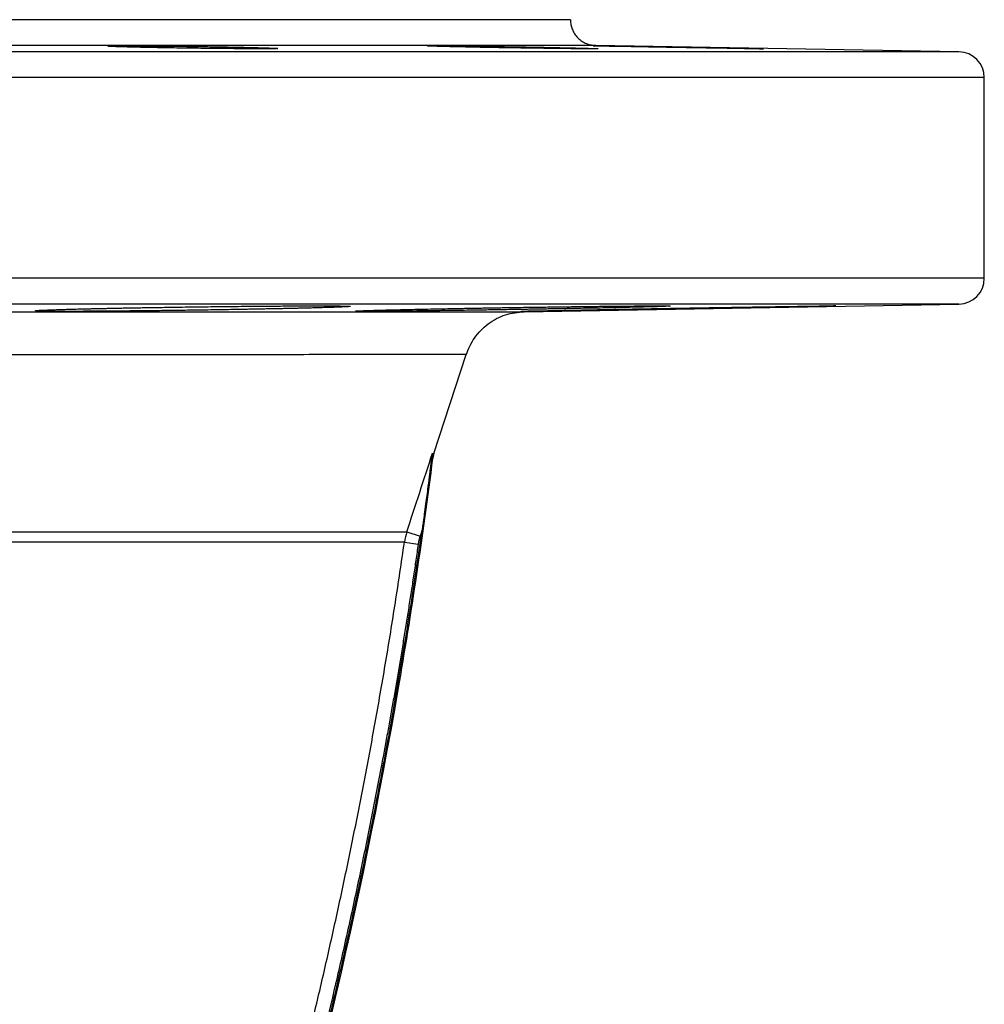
# Model space of a CAD drawing. Header units: inches. Extents: x -41.9 to 31, y -36.4 to 51.2.
# Tile 58 of 58: x 13.5 to 20.9, y 43.7 to 51.2. Entities that reach past the tile are written whole.
import ezdxf

# ---------------------------------------------------------------- set-up
doc = ezdxf.new("R2010")
doc.units = ezdxf.units.IN
doc.header["$MEASUREMENT"] = 0

msp = doc.modelspace()

# ---------------------------------------------------------------- linework, layer by layer
at = {"color": 7, "linetype": 'Continuous', "lineweight": 25}
for p, q in [((17.91, 50.9843), (-17.91, 50.9843)), ((20.6806, 50.9359), (17.91, 50.9843)), ((20.874, 49.2092), (20.874, 50.7391)), ((17.3632, 48.9545), (20.6806, 49.0124)), ((16.6757, 47.8742), (16.9224, 48.6288)), ((16.6731, 47.8653), (16.6736, 47.8683)), ((16.6757, 47.8742), (16.6746, 47.8721)), ((16.4687, 47.2756), (16.5697, 47.2426)), ((16.5851, 47.2896), (16.5697, 47.2426)), ((16.4502, 47.1962), (16.5553, 47.181))]:
    msp.add_line(p, q, dxfattribs=at)
at = {"color": 8, "linetype": 'Continuous', "lineweight": 25}
for p, q in [((20.6806, 50.9359), (-20.6806, 50.9359)), ((20.874, 50.7391), (-20.874, 50.7391)), ((20.874, 49.2092), (-20.874, 49.2092)), ((20.6806, 49.0124), (-20.6806, 49.0124))]:
    msp.add_line(p, q, dxfattribs=at)
at = {"color": 7, "linetype": 'Continuous', "lineweight": 25}
for centre, start, end in [((20.6772, 50.7391), 0, 89), ((20.6772, 49.2092), 271, 0)]:
    msp.add_arc(centre, 0.1969, start, end, dxfattribs=at)
for points, knots in [([(17.7165, 51.1811), (17.7165, 51.1811), (17.7164, 51.1811), (17.7158, 51.1811), (17.7148, 51.1811), (17.7134, 51.1811), (17.7116, 51.1811), (17.7095, 51.1811), (17.7069, 51.1811), (17.7039, 51.1811), (17.7005, 51.1811), (17.6967, 51.1811), (17.6926, 51.1811), (17.688, 51.1811), (17.6831, 51.1811), (17.6777, 51.1811), (17.6719, 51.1811), (17.6658, 51.1811), (17.6592, 51.1811), (17.6523, 51.1811), (17.6354, 51.1811), (17.6047, 51.1811), (17.5534, 51.1811), (17.4926, 51.1811), (17.3975, 51.1811), (17.2531, 51.1811), (17.0374, 51.1811), (16.7796, 51.1811), (16.4772, 51.1811), (16.132, 51.1811), (15.7419, 51.1811), (15.3095, 51.1811), (14.8334, 51.1811), (14.3168, 51.1811), (13.7594, 51.1811), (13.1644, 51.1811), (12.5331, 51.1811), (11.8683, 51.1811), (11.1729, 51.1811), (10.4491, 51.1811), (9.7016, 51.1811), (8.9313, 51.1811), (8.1447, 51.1811), (7.3415, 51.1811), (6.5296, 51.1811), (5.7073, 51.1811), (4.8837, 51.1811), (4.0555, 51.1811), (3.233, 51.1811), (2.4113, 51.1811), (1.3375, 51.1811), (0, 51.1811), (-1.3375, 51.1811), (-2.4113, 51.1811), (-3.233, 51.1811), (-4.0555, 51.1811), (-4.8836, 51.1811), (-5.7073, 51.1811), (-6.5296, 51.1811), (-7.3415, 51.1811), (-8.1447, 51.1811), (-8.9313, 51.1811), (-9.7016, 51.1811), (-10.4491, 51.1811), (-11.1729, 51.1811), (-11.8683, 51.1811), (-12.533, 51.1811), (-13.1644, 51.1811), (-13.7593, 51.1811), (-14.3168, 51.1811), (-14.8334, 51.1811), (-15.3095, 51.1811), (-15.7418, 51.1811), (-16.132, 51.1811), (-16.4772, 51.1811), (-16.7796, 51.1811), (-17.0373, 51.1811), (-17.2531, 51.1811), (-17.3975, 51.1811), (-17.4926, 51.1811), (-17.5534, 51.1811), (-17.6047, 51.1811), (-17.6379, 51.1811), (-17.6587, 51.1811), (-17.6709, 51.1811), (-17.6817, 51.1811), (-17.691, 51.1811), (-17.6989, 51.1811), (-17.7053, 51.1811), (-17.7103, 51.1811), (-17.7139, 51.1811), (-17.7161, 51.1811), (-17.7164, 51.1811), (-17.7165, 51.1811)], [0, 0, 0, 0, 0.001508, 0.003016, 0.004524, 0.006032, 0.007539, 0.009047, 0.010554, 0.012061, 0.013568, 0.015075, 0.016582, 0.018089, 0.019596, 0.021104, 0.022611, 0.024119, 0.025627, 0.027135, 0.028643, 0.036047, 0.043447, 0.050847, 0.058251, 0.073493, 0.088736, 0.104366, 0.119996, 0.13595, 0.151904, 0.16811, 0.184316, 0.200694, 0.217073, 0.233539, 0.250006, 0.266472, 0.282938, 0.299317, 0.315696, 0.331901, 0.348108, 0.364061, 0.380016, 0.395645, 0.411276, 0.426518, 0.441761, 0.456563, 0.471366, 0.5, 0.528634, 0.543436, 0.558239, 0.573481, 0.588724, 0.604354, 0.619984, 0.635938, 0.651892, 0.668098, 0.684304, 0.700683, 0.717062, 0.733528, 0.749994, 0.76646, 0.782927, 0.799305, 0.815684, 0.83189, 0.848096, 0.86405, 0.880004, 0.895634, 0.911264, 0.926506, 0.941749, 0.949153, 0.956553, 0.963953, 0.971357, 0.974222, 0.977087, 0.979951, 0.982815, 0.985678, 0.988542, 0.991405, 0.994269, 0.997134, 1, 1, 1, 1]), ([(17.7165, 51.1811), (17.7165, 51.1581), (17.7207, 51.1333), (17.7348, 51.0973), (17.7408, 51.0856), (17.7552, 51.0632), (17.7636, 51.0527), (17.7824, 51.0335), (17.7928, 51.0249), (17.8149, 51.0101), (17.8265, 51.004), (17.8623, 50.9892), (17.887, 50.9847), (17.91, 50.9843)], [0, 0, 0, 0, 0.25, 0.25, 0.375, 0.375, 0.5, 0.5, 0.625, 0.625, 0.75, 0.75, 1, 1, 1, 1]), ([(14.1867, 50.9794), (14.1868, 50.9794), (14.1868, 50.9795), (14.1874, 50.9797), (14.1883, 50.9799), (14.1896, 50.98), (14.1913, 50.9802), (14.1933, 50.9803), (14.1957, 50.9804), (14.1985, 50.9806), (14.2017, 50.9807), (14.2052, 50.9808), (14.2148, 50.9811), (14.2347, 50.9814), (14.2724, 50.9817), (14.3193, 50.9818), (14.3747, 50.9817), (14.4375, 50.9814), (14.5065, 50.981), (14.5806, 50.9803), (14.6607, 50.9795), (14.746, 50.9785), (14.8304, 50.9773), (14.9103, 50.9761), (14.9703, 50.9752), (15.0151, 50.9744), (15.0454, 50.9739), (15.0752, 50.9734), (15.1044, 50.9728), (15.1332, 50.9723), (15.1518, 50.9719), (15.1611, 50.9717)], [0, 0, 0, 0, 0.011495, 0.022956, 0.034392, 0.045809, 0.057215, 0.068615, 0.080017, 0.091429, 0.102858, 0.114309, 0.125791, 0.18812, 0.250453, 0.312258, 0.374075, 0.435358, 0.496659, 0.557343, 0.618078, 0.683465, 0.748988, 0.804223, 0.859629, 0.883023, 0.906343, 0.929643, 0.952982, 0.976415, 1, 1, 1, 1]), ([(14.5115, 50.9688), (14.5071, 50.9689), (14.4981, 50.969), (14.485, 50.9693), (14.4721, 50.9696), (14.4594, 50.9698), (14.4469, 50.9701), (14.4347, 50.9704), (14.4227, 50.9707), (14.411, 50.9709), (14.3995, 50.9712), (14.3882, 50.9715), (14.3605, 50.9721), (14.3196, 50.9732), (14.2711, 50.9747), (14.2318, 50.9761), (14.2098, 50.9771), (14.1986, 50.9778), (14.1933, 50.9782), (14.1895, 50.9786), (14.1872, 50.979), (14.1869, 50.9793), (14.1867, 50.9794)], [0, 0, 0, 0, 0.022878, 0.045682, 0.068424, 0.091118, 0.113776, 0.136412, 0.159039, 0.181668, 0.204314, 0.226988, 0.249704, 0.374831, 0.499526, 0.634228, 0.76851, 0.814979, 0.861249, 0.907434, 0.953646, 1, 1, 1, 1]), ([(15.4859, 50.9614), (15.4859, 50.9613), (15.4858, 50.9612), (15.4853, 50.9611), (15.4844, 50.9609), (15.4831, 50.9608), (15.4814, 50.9606), (15.4794, 50.9605), (15.477, 50.9604), (15.4743, 50.9603), (15.4712, 50.9602), (15.4677, 50.96), (15.4582, 50.9598), (15.4384, 50.9595), (15.4011, 50.9592), (15.3543, 50.9591), (15.2991, 50.9592), (15.2362, 50.9594), (15.1681, 50.9599), (15.096, 50.9605), (15.0199, 50.9612), (14.9394, 50.9621), (14.8565, 50.9631), (14.7742, 50.9643), (14.7097, 50.9653), (14.6621, 50.966), (14.6307, 50.9666), (14.5999, 50.9671), (14.5697, 50.9677), (14.5402, 50.9682), (14.5211, 50.9686), (14.5115, 50.9688)], [0, 0, 0, 0, 0.011404, 0.022783, 0.034141, 0.045486, 0.056823, 0.068157, 0.079497, 0.090846, 0.102212, 0.1136, 0.125016, 0.187145, 0.249291, 0.311097, 0.372915, 0.434397, 0.495889, 0.55414, 0.612381, 0.674127, 0.735806, 0.795585, 0.855236, 0.879553, 0.903712, 0.927774, 0.951802, 0.975857, 1, 1, 1, 1]), ([(15.1611, 50.9717), (15.1659, 50.9716), (15.1753, 50.9714), (15.1892, 50.9712), (15.2028, 50.9709), (15.2162, 50.9706), (15.2293, 50.9703), (15.2422, 50.97), (15.2548, 50.9697), (15.2671, 50.9695), (15.2793, 50.9692), (15.2911, 50.9689), (15.3027, 50.9686), (15.3141, 50.9683), (15.3353, 50.9678), (15.3646, 50.967), (15.4037, 50.9658), (15.4399, 50.9646), (15.4622, 50.9635), (15.4736, 50.9629), (15.4791, 50.9625), (15.483, 50.9621), (15.4855, 50.9617), (15.4858, 50.9615), (15.4859, 50.9614)], [0, 0, 0, 0, 0.024149, 0.048235, 0.072273, 0.096279, 0.120268, 0.144255, 0.168256, 0.192286, 0.21636, 0.240496, 0.264707, 0.289009, 0.313419, 0.404731, 0.496347, 0.630291, 0.764655, 0.811781, 0.858769, 0.905727, 0.952768, 1, 1, 1, 1]), ([(16.6277, 50.9809), (16.6277, 50.9809), (16.6278, 50.981), (16.6284, 50.9811), (16.6294, 50.9812), (16.6308, 50.9813), (16.6326, 50.9814), (16.6349, 50.9814), (16.6375, 50.9815), (16.6405, 50.9816), (16.648, 50.9817), (16.6631, 50.9818), (16.6916, 50.9818), (16.7276, 50.9816), (16.7712, 50.9813), (16.8214, 50.9809), (16.8773, 50.9803), (16.9375, 50.9796), (17.0028, 50.9787), (17.0735, 50.9777), (17.1451, 50.9767), (17.2145, 50.9756), (17.268, 50.9748), (17.3086, 50.9741), (17.3362, 50.9736), (17.3637, 50.9732), (17.3911, 50.9727), (17.4184, 50.9722), (17.4364, 50.9719), (17.4454, 50.9717)], [0, 0, 0, 0, 0.013675, 0.027317, 0.040935, 0.054539, 0.068139, 0.081743, 0.095362, 0.109003, 0.122678, 0.184501, 0.246338, 0.308683, 0.371044, 0.433905, 0.496798, 0.557402, 0.618075, 0.683339, 0.748753, 0.80433, 0.860077, 0.883384, 0.90664, 0.929886, 0.953167, 0.976523, 1, 1, 1, 1]), ([(17.1091, 50.9688), (17.1038, 50.9689), (17.0933, 50.9691), (17.0776, 50.9693), (17.062, 50.9696), (17.0467, 50.9699), (17.0316, 50.9702), (17.0166, 50.9705), (17.0018, 50.9708), (16.9872, 50.971), (16.9728, 50.9713), (16.9585, 50.9716), (16.9444, 50.9719), (16.9306, 50.9722), (16.8918, 50.973), (16.8318, 50.9743), (16.7586, 50.976), (16.6983, 50.9776), (16.6655, 50.9787), (16.6496, 50.9794), (16.6428, 50.9797), (16.6373, 50.98), (16.633, 50.9802), (16.6299, 50.9805), (16.628, 50.9807), (16.6278, 50.9808), (16.6277, 50.9809)], [0, 0, 0, 0, 0.019415, 0.038747, 0.058009, 0.077212, 0.096368, 0.115491, 0.134591, 0.153682, 0.172776, 0.191884, 0.211019, 0.230193, 0.249417, 0.374288, 0.498603, 0.632703, 0.766419, 0.799982, 0.833367, 0.866642, 0.899873, 0.933132, 0.966484, 1, 1, 1, 1]), ([(17.9269, 50.9599), (17.9268, 50.9599), (17.9268, 50.9598), (17.9261, 50.9597), (17.9251, 50.9597), (17.9237, 50.9596), (17.9219, 50.9595), (17.9197, 50.9594), (17.9171, 50.9594), (17.9141, 50.9593), (17.9066, 50.9592), (17.8915, 50.9591), (17.8632, 50.9591), (17.8272, 50.9592), (17.7839, 50.9595), (17.7338, 50.96), (17.6793, 50.9605), (17.6218, 50.9611), (17.5613, 50.9619), (17.4964, 50.9627), (17.4272, 50.9637), (17.3557, 50.9647), (17.2972, 50.9656), (17.2533, 50.9663), (17.224, 50.9668), (17.195, 50.9673), (17.1661, 50.9678), (17.1375, 50.9683), (17.1186, 50.9686), (17.1091, 50.9688)], [0, 0, 0, 0, 0.013652, 0.027278, 0.040884, 0.05448, 0.068072, 0.081668, 0.095277, 0.108906, 0.122562, 0.184275, 0.246, 0.308183, 0.370378, 0.433037, 0.495697, 0.552651, 0.609584, 0.669774, 0.729897, 0.791271, 0.85252, 0.877263, 0.901875, 0.926404, 0.950901, 0.975417, 1, 1, 1, 1]), ([(17.4454, 50.9717), (17.4506, 50.9716), (17.461, 50.9715), (17.4765, 50.9712), (17.4918, 50.9709), (17.507, 50.9706), (17.522, 50.9703), (17.5369, 50.97), (17.5516, 50.9698), (17.5661, 50.9695), (17.5805, 50.9692), (17.5948, 50.9689), (17.6089, 50.9686), (17.6228, 50.9684), (17.6614, 50.9676), (17.7213, 50.9663), (17.7945, 50.9646), (17.855, 50.963), (17.8881, 50.962), (17.9043, 50.9614), (17.9113, 50.9611), (17.917, 50.9608), (17.9214, 50.9606), (17.9246, 50.9604), (17.9265, 50.9601), (17.9268, 50.96), (17.9269, 50.9599)], [0, 0, 0, 0, 0.019093, 0.038138, 0.057146, 0.076129, 0.0951, 0.114069, 0.13305, 0.152053, 0.171091, 0.190177, 0.209321, 0.228536, 0.247834, 0.371599, 0.495949, 0.629353, 0.76311, 0.797087, 0.830915, 0.864656, 0.898372, 0.932126, 0.965982, 1, 1, 1, 1]), ([(17.8912, 50.9817), (17.8912, 50.9817), (17.8913, 50.9817), (17.892, 50.9818), (17.893, 50.9818), (17.8945, 50.9818), (17.8964, 50.9818), (17.8987, 50.9818), (17.9015, 50.9818), (17.9046, 50.9818), (17.9082, 50.9817), (17.9122, 50.9817), (17.9167, 50.9817), (17.9215, 50.9816), (17.9268, 50.9815), (17.9325, 50.9815), (17.9471, 50.9813), (17.9747, 50.981), (18.0226, 50.9803), (18.0888, 50.9793), (18.1772, 50.9779), (18.2622, 50.9765), (18.3217, 50.9755), (18.352, 50.975), (18.3826, 50.9744), (18.4135, 50.9739), (18.4448, 50.9734), (18.4765, 50.9728), (18.5085, 50.9723), (18.53, 50.9719), (18.5408, 50.9717)], [0, 0, 0, 0, 0.016521, 0.032965, 0.049342, 0.065665, 0.081946, 0.098197, 0.114429, 0.130656, 0.146889, 0.163141, 0.179423, 0.195748, 0.212127, 0.228573, 0.245097, 0.330244, 0.414614, 0.499864, 0.624554, 0.749675, 0.781064, 0.812273, 0.843377, 0.874452, 0.905575, 0.936822, 0.968272, 1, 1, 1, 1]), ([(18.5408, 50.9688), (18.5354, 50.9689), (18.5246, 50.9691), (18.5085, 50.9693), (18.4924, 50.9696), (18.4764, 50.9699), (18.4606, 50.9702), (18.4448, 50.9704), (18.4291, 50.9707), (18.4135, 50.971), (18.398, 50.9713), (18.3826, 50.9716), (18.3673, 50.9718), (18.352, 50.9721), (18.3369, 50.9724), (18.3218, 50.9727), (18.3068, 50.9729), (18.2705, 50.9736), (18.2146, 50.9746), (18.1438, 50.976), (18.0843, 50.9772), (18.0351, 50.9782), (17.9957, 50.979), (17.9625, 50.9797), (17.9403, 50.9802), (17.9257, 50.9806), (17.9165, 50.9808), (17.9087, 50.981), (17.9023, 50.9812), (17.8973, 50.9814), (17.8938, 50.9815), (17.8916, 50.9816), (17.8913, 50.9817), (17.8912, 50.9817)], [0, 0, 0, 0, 0.015909, 0.031737, 0.047496, 0.063193, 0.07884, 0.094444, 0.110017, 0.125567, 0.141104, 0.156639, 0.172179, 0.187735, 0.203317, 0.218933, 0.234593, 0.250306, 0.334135, 0.416956, 0.500228, 0.566661, 0.633006, 0.696792, 0.760545, 0.790739, 0.820713, 0.850538, 0.880288, 0.910035, 0.939855, 0.969819, 1, 1, 1, 1]), ([(18.5408, 50.9717), (18.5461, 50.9716), (18.5568, 50.9715), (18.5728, 50.9712), (18.5887, 50.9709), (18.6045, 50.9706), (18.6203, 50.9703), (18.636, 50.9701), (18.6517, 50.9698), (18.6673, 50.9695), (18.6828, 50.9692), (18.6982, 50.969), (18.7136, 50.9687), (18.729, 50.9684), (18.7442, 50.9681), (18.7594, 50.9679), (18.7746, 50.9676), (18.8109, 50.9669), (18.8666, 50.9659), (18.9375, 50.9646), (18.997, 50.9635), (19.0461, 50.9625), (19.0852, 50.9618), (19.1183, 50.9611), (19.1406, 50.9606), (19.1553, 50.9603), (19.1647, 50.96), (19.1726, 50.9598), (19.1791, 50.9597), (19.1842, 50.9595), (19.1878, 50.9594), (19.19, 50.9593), (19.1903, 50.9592), (19.1904, 50.9592)], [0, 0, 0, 0, 0.01571, 0.031368, 0.046982, 0.062562, 0.078117, 0.093656, 0.10919, 0.124727, 0.140277, 0.15585, 0.171456, 0.187104, 0.202803, 0.218563, 0.234395, 0.250306, 0.333586, 0.416415, 0.500227, 0.565882, 0.631633, 0.695149, 0.758716, 0.789089, 0.819277, 0.849341, 0.879344, 0.909349, 0.939419, 0.969615, 1, 1, 1, 1]), ([(19.1904, 50.9592), (19.1904, 50.9592), (19.1903, 50.9592), (19.1896, 50.9591), (19.1886, 50.9591), (19.1871, 50.9591), (19.1852, 50.9591), (19.1828, 50.9591), (19.18, 50.9591), (19.1769, 50.9591), (19.1732, 50.9592), (19.1692, 50.9592), (19.1647, 50.9592), (19.1598, 50.9593), (19.1545, 50.9593), (19.1488, 50.9594), (19.129, 50.9596), (19.086, 50.9602), (19.0065, 50.9613), (18.9148, 50.9626), (18.8391, 50.9638), (18.7848, 50.9647), (18.7553, 50.9652), (18.7255, 50.9657), (18.6954, 50.9662), (18.6651, 50.9667), (18.6344, 50.9672), (18.6034, 50.9677), (18.5722, 50.9682), (18.5513, 50.9686), (18.5408, 50.9688)], [0, 0, 0, 0, 0.0165489, 0.033034, 0.0494649, 0.0658513, 0.0822032, 0.0985303, 0.1148427, 0.1311502, 0.1474629, 0.1637907, 0.1801435, 0.1965314, 0.2129641, 0.2294514, 0.246003, 0.3728569, 0.4996668, 0.6117813, 0.7236712, 0.7548703, 0.7857781, 0.8164654, 0.8470041, 0.8774669, 0.9079262, 0.9384543, 0.9691224, 1, 1, 1, 1]), ([(13.6355, 48.9614), (13.6356, 48.9615), (13.6356, 48.9617), (13.6363, 48.962), (13.6373, 48.9622), (13.6388, 48.9625), (13.6406, 48.9628), (13.6429, 48.9631), (13.6457, 48.9633), (13.6488, 48.9636), (13.6523, 48.9639), (13.6563, 48.9642), (13.6607, 48.9645), (13.6655, 48.9649), (13.6708, 48.9652), (13.6876, 48.9661), (13.7236, 48.9678), (13.7817, 48.9699), (13.8371, 48.9717), (13.8828, 48.973), (13.9325, 48.9744), (13.9771, 48.9755), (14.0146, 48.9764), (14.0437, 48.9771), (14.0735, 48.9778), (14.1043, 48.9785), (14.1359, 48.9792), (14.1684, 48.9798), (14.2017, 48.9805), (14.2245, 48.981), (14.2359, 48.9812)], [0, 0, 0, 0, 0.017875, 0.035722, 0.053548, 0.071361, 0.089167, 0.106971, 0.124782, 0.142606, 0.16045, 0.17832, 0.196223, 0.214165, 0.232153, 0.250195, 0.37468, 0.499865, 0.562128, 0.624878, 0.686859, 0.749221, 0.780444, 0.811636, 0.842828, 0.874056, 0.905353, 0.936753, 0.968291, 1, 1, 1, 1]), ([(15.4367, 48.9757), (15.4301, 48.9756), (15.4169, 48.9753), (15.3969, 48.975), (15.3768, 48.9746), (15.3565, 48.9742), (15.3361, 48.9738), (15.3155, 48.9734), (15.2949, 48.973), (15.274, 48.9726), (15.2531, 48.9722), (15.232, 48.9719), (15.2108, 48.9715), (15.1894, 48.9711), (15.168, 48.9707), (15.103, 48.9696), (14.9926, 48.9678), (14.8354, 48.9654), (14.6784, 48.9633), (14.5241, 48.9614), (14.375, 48.9598), (14.2339, 48.9585), (14.1029, 48.9576), (13.9848, 48.957), (13.8808, 48.9568), (13.8079, 48.957), (13.7585, 48.9573), (13.7262, 48.9576), (13.6985, 48.958), (13.6795, 48.9585), (13.6666, 48.9588), (13.6583, 48.9592), (13.6513, 48.9595), (13.6455, 48.9598), (13.641, 48.9602), (13.6379, 48.9606), (13.6359, 48.961), (13.6356, 48.9613), (13.6355, 48.9614)], [0, 0, 0, 0, 0.009075, 0.018119, 0.027136, 0.036128, 0.045099, 0.054052, 0.062989, 0.071915, 0.080833, 0.089745, 0.098655, 0.107566, 0.116481, 0.125403, 0.188048, 0.250289, 0.312973, 0.375222, 0.437634, 0.500333, 0.56262, 0.624895, 0.687632, 0.749999, 0.781245, 0.812398, 0.843619, 0.875067, 0.890732, 0.906345, 0.921925, 0.937491, 0.953063, 0.968659, 0.984298, 1, 1, 1, 1]), ([(14.2359, 48.9812), (14.2424, 48.9813), (14.2554, 48.9816), (14.2752, 48.982), (14.2951, 48.9824), (14.3152, 48.9827), (14.3354, 48.9831), (14.3559, 48.9835), (14.3765, 48.9839), (14.3973, 48.9842), (14.4183, 48.9846), (14.4394, 48.985), (14.4607, 48.9853), (14.4823, 48.9857), (14.504, 48.986), (14.5688, 48.9871), (14.6793, 48.9888), (14.8365, 48.991), (14.9939, 48.993), (15.1483, 48.9947), (15.2975, 48.9962), (15.4387, 48.9973), (15.5697, 48.9982), (15.6878, 48.9987), (15.7917, 48.9988), (15.8647, 48.9987), (15.914, 48.9984), (15.9464, 48.9981), (15.9741, 48.9977), (15.9932, 48.9974), (16.006, 48.997), (16.0143, 48.9967), (16.0214, 48.9964), (16.0271, 48.9961), (16.0316, 48.9958), (16.0348, 48.9954), (16.0368, 48.9951), (16.037, 48.9948), (16.0371, 48.9947)], [0, 0, 0, 0, 0.008935, 0.017859, 0.026774, 0.035685, 0.044593, 0.053503, 0.062416, 0.071338, 0.080269, 0.089215, 0.098177, 0.107159, 0.116165, 0.125196, 0.187524, 0.250125, 0.312707, 0.375201, 0.437515, 0.500303, 0.562568, 0.624847, 0.687606, 0.749955, 0.781178, 0.812358, 0.843608, 0.87504, 0.890724, 0.906361, 0.921964, 0.937549, 0.95313, 0.968722, 0.98434, 1, 1, 1, 1]), ([(16.0371, 48.9947), (16.0371, 48.9946), (16.037, 48.9945), (16.0364, 48.9942), (16.0354, 48.994), (16.0339, 48.9937), (16.032, 48.9935), (16.0297, 48.9932), (16.0247, 48.9927), (16.0149, 48.992), (15.991, 48.9906), (15.9488, 48.9888), (15.8906, 48.9868), (15.8354, 48.9851), (15.7896, 48.9839), (15.7398, 48.9825), (15.6949, 48.9814), (15.6572, 48.9805), (15.6279, 48.9798), (15.5978, 48.9792), (15.5671, 48.9785), (15.5356, 48.9778), (15.5034, 48.9771), (15.4705, 48.9764), (15.448, 48.976), (15.4367, 48.9757)], [0, 0, 0, 0, 0.017788, 0.035589, 0.05341, 0.071255, 0.089131, 0.107043, 0.124997, 0.187483, 0.250092, 0.375498, 0.500219, 0.562499, 0.624828, 0.68752, 0.749866, 0.781454, 0.812882, 0.844185, 0.875397, 0.90655, 0.93768, 0.968819, 1, 1, 1, 1]), ([(16.0765, 48.9586), (16.0766, 48.9586), (16.0766, 48.9587), (16.0772, 48.9589), (16.0782, 48.959), (16.0796, 48.9592), (16.0814, 48.9594), (16.0835, 48.9596), (16.0861, 48.9598), (16.0891, 48.96), (16.0963, 48.9605), (16.111, 48.9612), (16.1387, 48.9623), (16.174, 48.9636), (16.2168, 48.9649), (16.2667, 48.9663), (16.3421, 48.9683), (16.4303, 48.9705), (16.5293, 48.9727), (16.6086, 48.9744), (16.6925, 48.9761), (16.7627, 48.9774), (16.8167, 48.9785), (16.8532, 48.9792), (16.8904, 48.9798), (16.9281, 48.9805), (16.9537, 48.981), (16.9665, 48.9812)], [0, 0, 0, 0, 0.0139064, 0.0277926, 0.0416637, 0.0555251, 0.0693819, 0.0832392, 0.0971024, 0.1109765, 0.1248667, 0.187144, 0.2495847, 0.3120488, 0.3746601, 0.4372246, 0.4998378, 0.6245746, 0.6868014, 0.749384, 0.8116976, 0.8744411, 0.8993137, 0.9242785, 0.9493628, 0.9745942, 1, 1, 1, 1]), ([(17.5881, 48.9757), (17.5811, 48.9756), (17.5673, 48.9754), (17.5465, 48.975), (17.5257, 48.9746), (17.5048, 48.9743), (17.484, 48.9739), (17.463, 48.9735), (17.4421, 48.9732), (17.4211, 48.9728), (17.4001, 48.9724), (17.3791, 48.9721), (17.358, 48.9717), (17.3369, 48.9714), (17.277, 48.9704), (17.1781, 48.9688), (17.0417, 48.9666), (16.9084, 48.9646), (16.78, 48.9628), (16.6582, 48.9612), (16.5445, 48.9598), (16.4402, 48.9587), (16.3469, 48.9578), (16.2659, 48.9572), (16.1982, 48.9569), (16.1442, 48.9568), (16.1146, 48.957), (16.0994, 48.9573), (16.0924, 48.9574), (16.0866, 48.9576), (16.0821, 48.9578), (16.0789, 48.958), (16.0769, 48.9583), (16.0767, 48.9585), (16.0765, 48.9586)], [0, 0, 0, 0, 0.009752, 0.019476, 0.029174, 0.03885, 0.048506, 0.058146, 0.067772, 0.077389, 0.086998, 0.096602, 0.106206, 0.115811, 0.125421, 0.188027, 0.250305, 0.312946, 0.375435, 0.437793, 0.500048, 0.562794, 0.625153, 0.687382, 0.749978, 0.812581, 0.874891, 0.892726, 0.910536, 0.928343, 0.946171, 0.964041, 0.981977, 1, 1, 1, 1]), ([(16.9665, 48.9812), (16.9733, 48.9813), (16.987, 48.9816), (17.0075, 48.9819), (17.0282, 48.9823), (17.0489, 48.9826), (17.0696, 48.983), (17.0905, 48.9834), (17.1114, 48.9837), (17.1324, 48.9841), (17.1535, 48.9844), (17.1746, 48.9847), (17.1958, 48.9851), (17.2171, 48.9854), (17.2769, 48.9864), (17.3758, 48.9879), (17.5121, 48.9899), (17.6457, 48.9918), (17.7741, 48.9934), (17.8961, 48.9949), (18.0099, 48.9962), (18.1143, 48.9972), (18.2076, 48.998), (18.2886, 48.9985), (18.3564, 48.9988), (18.4103, 48.9988), (18.44, 48.9986), (18.4551, 48.9984), (18.4621, 48.9983), (18.4679, 48.9981), (18.4724, 48.9979), (18.4756, 48.9977), (18.4776, 48.9975), (18.4779, 48.9974), (18.478, 48.9973)], [0, 0, 0, 0, 0.0096222, 0.019236, 0.0288441, 0.0384496, 0.0480555, 0.0576646, 0.0672801, 0.0769048, 0.0865419, 0.0961943, 0.1058651, 0.1155572, 0.1252737, 0.1875414, 0.250124, 0.3125888, 0.3753295, 0.4375959, 0.4999732, 0.5627334, 0.6251502, 0.6873325, 0.7499573, 0.8125809, 0.8748495, 0.892673, 0.9104883, 0.9283114, 0.9461581, 0.9640446, 0.9819866, 1, 1, 1, 1]), ([(17.34, 48.957), (17.34, 48.9571), (17.3401, 48.9571), (17.3407, 48.9572), (17.3417, 48.9572), (17.343, 48.9573), (17.3447, 48.9574), (17.3468, 48.9575), (17.3493, 48.9576), (17.3522, 48.9577), (17.3554, 48.9578), (17.359, 48.9579), (17.369, 48.9582), (17.3898, 48.9588), (17.4295, 48.9598), (17.4798, 48.961), (17.5403, 48.9623), (17.6106, 48.9638), (17.6899, 48.9655), (17.7775, 48.9672), (17.8723, 48.9691), (17.9735, 48.971), (18.0798, 48.973), (18.1909, 48.975), (18.2798, 48.9766), (18.3442, 48.9778), (18.3829, 48.9785), (18.4219, 48.9791), (18.4612, 48.9798), (18.5009, 48.9805), (18.5275, 48.981), (18.5408, 48.9812)], [0, 0, 0, 0, 0.011331, 0.022651, 0.033966, 0.045279, 0.056594, 0.067917, 0.07925, 0.0906, 0.10197, 0.113363, 0.124785, 0.187371, 0.249786, 0.312119, 0.374534, 0.437, 0.499745, 0.562223, 0.624941, 0.687103, 0.749759, 0.811729, 0.874633, 0.895276, 0.915989, 0.936795, 0.957717, 0.978778, 1, 1, 1, 1]), ([(18.5408, 48.9757), (18.5331, 48.9756), (18.5179, 48.9753), (18.495, 48.9749), (18.4722, 48.9746), (18.4496, 48.9742), (18.427, 48.9738), (18.4046, 48.9734), (18.3823, 48.973), (18.3601, 48.9726), (18.3379, 48.9722), (18.3159, 48.9719), (18.294, 48.9715), (18.2723, 48.9711), (18.2506, 48.9707), (18.229, 48.9704), (18.2075, 48.97), (18.1862, 48.9696), (18.1649, 48.9693), (18.1437, 48.9689), (18.1227, 48.9686), (18.1017, 48.9682), (18.0514, 48.9673), (17.9734, 48.966), (17.8721, 48.9644), (17.7773, 48.9628), (17.69, 48.9614), (17.6109, 48.9602), (17.5407, 48.9591), (17.4799, 48.9583), (17.4296, 48.9576), (17.3899, 48.9571), (17.3677, 48.9569), (17.3559, 48.9569), (17.3501, 48.9569), (17.3456, 48.9569), (17.3424, 48.9569), (17.3404, 48.957), (17.3401, 48.957), (17.34, 48.957)], [0, 0, 0, 0, 0.012184, 0.024314, 0.036395, 0.048432, 0.060427, 0.072387, 0.084314, 0.096214, 0.10809, 0.119947, 0.131789, 0.14362, 0.155445, 0.167267, 0.179092, 0.190922, 0.202763, 0.214619, 0.226493, 0.23839, 0.250313, 0.312872, 0.37544, 0.438029, 0.500274, 0.562597, 0.62525, 0.687873, 0.750117, 0.812352, 0.875, 0.895979, 0.916864, 0.937681, 0.958458, 0.979222, 1, 1, 1, 1]), ([(18.478, 48.9973), (18.478, 48.9972), (18.4779, 48.9971), (18.4773, 48.997), (18.4763, 48.9968), (18.4749, 48.9967), (18.4732, 48.9965), (18.471, 48.9963), (18.4684, 48.9962), (18.4655, 48.996), (18.4582, 48.9956), (18.4435, 48.9949), (18.4158, 48.9939), (18.3805, 48.9927), (18.3376, 48.9915), (18.2877, 48.9902), (18.2122, 48.9883), (18.1238, 48.9863), (18.0246, 48.9842), (17.9451, 48.9825), (17.8613, 48.9809), (17.7911, 48.9795), (17.737, 48.9785), (17.7004, 48.9778), (17.6634, 48.9771), (17.6259, 48.9764), (17.6007, 48.976), (17.5881, 48.9757)], [0, 0, 0, 0, 0.013931, 0.027838, 0.041727, 0.0556, 0.069462, 0.083317, 0.097169, 0.111022, 0.124879, 0.187214, 0.249557, 0.312197, 0.374741, 0.437581, 0.500085, 0.624945, 0.687523, 0.749928, 0.812439, 0.874794, 0.899902, 0.924949, 0.949963, 0.974971, 1, 1, 1, 1]), ([(18.5408, 48.9812), (18.548, 48.9813), (18.5623, 48.9816), (18.5837, 48.9819), (18.6051, 48.9823), (18.6265, 48.9827), (18.6479, 48.983), (18.6693, 48.9834), (18.6906, 48.9837), (18.7119, 48.9841), (18.7332, 48.9844), (18.7545, 48.9848), (18.8071, 48.9857), (18.8903, 48.987), (19.0012, 48.9888), (19.1081, 48.9905), (19.2093, 48.992), (19.3042, 48.9934), (19.3915, 48.9947), (19.4706, 48.9958), (19.5408, 48.9968), (19.6016, 48.9975), (19.652, 48.9981), (19.6917, 48.9985), (19.7139, 48.9987), (19.7257, 48.9988), (19.7315, 48.9988), (19.736, 48.9988), (19.7392, 48.9987), (19.7412, 48.9987), (19.7415, 48.9986), (19.7416, 48.9986)], [0, 0, 0, 0, 0.011384, 0.022761, 0.034133, 0.045505, 0.05688, 0.068261, 0.079653, 0.091059, 0.102483, 0.113928, 0.125398, 0.187623, 0.250263, 0.312598, 0.375398, 0.43788, 0.500241, 0.56248, 0.625226, 0.687861, 0.750101, 0.812311, 0.874992, 0.895973, 0.916871, 0.937704, 0.958491, 0.97925, 1, 1, 1, 1]), ([(19.7416, 48.9986), (19.7416, 48.9986), (19.7415, 48.9986), (19.7409, 48.9985), (19.7399, 48.9984), (19.7386, 48.9984), (19.7369, 48.9983), (19.7348, 48.9982), (19.7323, 48.9981), (19.7294, 48.998), (19.7262, 48.9979), (19.7226, 48.9978), (19.7126, 48.9976), (19.6918, 48.997), (19.6521, 48.9962), (19.6018, 48.9951), (19.5412, 48.9939), (19.4709, 48.9925), (19.3915, 48.991), (19.3039, 48.9894), (19.209, 48.9876), (19.1079, 48.9858), (19.0012, 48.9839), (18.8903, 48.9819), (18.8012, 48.9803), (18.7368, 48.9792), (18.6977, 48.9785), (18.6586, 48.9778), (18.6194, 48.9771), (18.5801, 48.9764), (18.5539, 48.976), (18.5408, 48.9757)], [0, 0, 0, 0, 0.011317, 0.022631, 0.033944, 0.045259, 0.056579, 0.067909, 0.079249, 0.090604, 0.101977, 0.11337, 0.124786, 0.187418, 0.249787, 0.312204, 0.374535, 0.437154, 0.499747, 0.562475, 0.624943, 0.687429, 0.749761, 0.812375, 0.874637, 0.895644, 0.916575, 0.937454, 0.958302, 0.979144, 1, 1, 1, 1]), ([(4.9791, 48.9545), (5.0056, 48.9545), (5.0589, 48.9545), (5.1389, 48.9545), (5.2192, 48.9545), (5.2998, 48.9545), (5.3807, 48.9545), (5.4619, 48.9545), (5.5433, 48.9545), (5.6251, 48.9545), (5.7071, 48.9545), (5.7894, 48.9545), (5.8719, 48.9545), (5.9547, 48.9545), (6.0378, 48.9545), (6.1211, 48.9545), (6.2047, 48.9545), (6.2885, 48.9545), (6.3726, 48.9545), (6.4569, 48.9545), (6.5414, 48.9545), (6.6261, 48.9545), (6.7111, 48.9545), (6.7963, 48.9545), (6.8817, 48.9545), (6.9673, 48.9545), (7.0531, 48.9545), (7.1391, 48.9545), (7.2253, 48.9545), (7.3116, 48.9545), (7.3982, 48.9545), (7.4849, 48.9545), (7.5718, 48.9545), (7.6588, 48.9545), (7.746, 48.9545), (7.8334, 48.9545), (7.9209, 48.9545), (8.0085, 48.9545), (8.0963, 48.9545), (8.1841, 48.9545), (8.2721, 48.9545), (8.3602, 48.9545), (8.4484, 48.9545), (8.5367, 48.9545), (8.6251, 48.9545), (8.7136, 48.9545), (8.8022, 48.9545), (8.8908, 48.9545), (8.9795, 48.9545), (9.0683, 48.9545), (9.1571, 48.9545), (9.2459, 48.9545), (9.3348, 48.9545), (9.4237, 48.9545), (9.5126, 48.9545), (9.6015, 48.9545), (9.6904, 48.9545), (9.7793, 48.9545), (9.8683, 48.9545), (10.0578, 48.9545), (10.326, 48.9545), (10.6499, 48.9545), (10.9136, 48.9545), (11.1493, 48.9545), (11.3465, 48.9545), (11.561, 48.9545), (11.8053, 48.9545), (12.1554, 48.9545), (12.4554, 48.9545), (12.7615, 48.9545), (13.2347, 48.9545), (13.7997, 48.9545), (14.2831, 48.9545), (14.5411, 48.9545), (14.7545, 48.9545), (15.0516, 48.9545), (15.3629, 48.9545), (15.6507, 48.9545), (15.827, 48.9545), (15.9647, 48.9545), (16.1114, 48.9545), (16.293, 48.9545), (16.4926, 48.9545), (16.6758, 48.9545), (16.8517, 48.9545), (17.0125, 48.9545), (17.1208, 48.9545), (17.1893, 48.9545), (17.2282, 48.9545), (17.2607, 48.9545), (17.2875, 48.9545), (17.3092, 48.9545), (17.3263, 48.9545), (17.3395, 48.9545), (17.3492, 48.9545), (17.3561, 48.9545), (17.3604, 48.9545), (17.3628, 48.9545), (17.3631, 48.9545), (17.3632, 48.9545)], [0, 0, 0, 0, 0.003747, 0.007513, 0.011299, 0.015105, 0.018931, 0.022776, 0.026641, 0.030526, 0.034431, 0.038355, 0.042299, 0.046263, 0.050247, 0.05425, 0.058274, 0.062317, 0.066379, 0.070462, 0.074564, 0.078686, 0.082828, 0.086989, 0.09117, 0.095371, 0.099592, 0.103833, 0.108093, 0.112373, 0.116673, 0.120992, 0.125331, 0.12969, 0.134069, 0.138468, 0.142886, 0.147324, 0.151782, 0.156259, 0.160757, 0.165274, 0.169811, 0.174367, 0.178944, 0.18354, 0.188155, 0.192791, 0.197446, 0.202121, 0.206816, 0.211531, 0.216265, 0.221019, 0.225793, 0.230587, 0.2354, 0.240233, 0.245086, 0.249959, 0.271411, 0.289715, 0.304873, 0.316883, 0.330933, 0.339848, 0.355408, 0.375405, 0.404955, 0.412909, 0.435564, 0.499943, 0.533707, 0.547922, 0.562709, 0.587099, 0.62542, 0.649753, 0.673974, 0.682204, 0.696199, 0.725113, 0.749961, 0.778, 0.808256, 0.84073, 0.87542, 0.889217, 0.902393, 0.914948, 0.926882, 0.938195, 0.948887, 0.958958, 0.968408, 0.977237, 0.985446, 0.993033, 1, 1, 1, 1]), ([(16.9214, 48.6257), (16.9399, 48.67), (16.9779, 48.7608), (17.0852, 48.8669), (17.2177, 48.9391), (17.3157, 48.9494), (17.3635, 48.9545)], [0, 0, 0, 0, 0.243662, 0.4997443, 0.7559664, 1, 1, 1, 1]), ([(15.2587, 41.2521), (15.7272, 42.7923), (16.1159, 44.4091), (16.5041, 46.6565), (16.5923, 47.2449), (16.6675, 47.8375)], [0, 0, 0, 0, 0.5, 0.5, 0.6748904, 0.6748904, 0.6748904, 0.6748904]), ([(16.6571, 47.8373), (16.6569, 47.8355), (16.6565, 47.8318), (16.6558, 47.826), (16.6551, 47.8197), (16.6544, 47.8131), (16.6532, 47.8037), (16.6515, 47.7903), (16.6489, 47.7689), (16.6453, 47.7401), (16.6411, 47.7065), (16.6366, 47.6714), (16.6307, 47.6256), (16.6235, 47.5704), (16.6142, 47.5011), (16.6051, 47.4339), (16.5966, 47.3713), (16.5901, 47.325), (16.5865, 47.2996), (16.5851, 47.2896)], [0, 0, 0, 0, 0.011521, 0.023556, 0.036121, 0.049229, 0.062896, 0.090756, 0.125703, 0.183584, 0.25089, 0.310396, 0.375537, 0.500177, 0.60928, 0.749904, 0.863101, 0.946443, 1, 1, 1, 1]), ([(16.6652, 47.8765), (16.6645, 47.8739), (16.6629, 47.8683), (16.6607, 47.8592), (16.6586, 47.8488), (16.6576, 47.8413), (16.6571, 47.8373)], [0, 0, 0, 0, 0.20223, 0.435986, 0.701754, 1, 1, 1, 1]), ([(16.6675, 47.8375), (16.6647, 47.829), (16.6624, 47.8248), (16.659, 47.8247), (16.6578, 47.8289), (16.6571, 47.8373)], [0, 0, 0, 0, 0.5, 0.5, 1, 1, 1, 1]), ([(16.6757, 47.8742), (16.6748, 47.8714), (16.6731, 47.8659), (16.6711, 47.858), (16.6696, 47.8506), (16.6683, 47.8439), (16.6678, 47.8395), (16.6675, 47.8375)], [0, 0, 0, 0, 0.235144, 0.452894, 0.653031, 0.835422, 1, 1, 1, 1]), ([(4.9345, 47.2783), (4.959, 47.2783), (5.0079, 47.2782), (5.0812, 47.2782), (5.1544, 47.2782), (5.2276, 47.2782), (5.3007, 47.2782), (5.3737, 47.2782), (5.4466, 47.2781), (5.5195, 47.2781), (5.5923, 47.2781), (5.6649, 47.2781), (5.7373, 47.2781), (5.8095, 47.2781), (5.8816, 47.278), (5.9534, 47.278), (6.0251, 47.278), (6.0967, 47.278), (6.168, 47.278), (6.2392, 47.278), (6.3102, 47.278), (6.381, 47.2779), (6.4517, 47.2779), (6.5221, 47.2779), (6.5924, 47.2779), (6.6626, 47.2779), (6.7325, 47.2779), (6.8023, 47.2779), (6.8719, 47.2778), (6.9413, 47.2778), (7.0106, 47.2778), (7.0797, 47.2778), (7.1486, 47.2778), (7.2173, 47.2778), (7.2859, 47.2778), (7.3543, 47.2777), (7.4225, 47.2777), (7.4905, 47.2777), (7.5584, 47.2777), (7.6261, 47.2777), (7.6936, 47.2777), (7.761, 47.2777), (7.8282, 47.2777), (7.8952, 47.2776), (7.962, 47.2776), (8.0287, 47.2776), (8.0952, 47.2776), (8.1615, 47.2776), (8.2277, 47.2776), (8.2936, 47.2776), (8.3595, 47.2776), (8.4251, 47.2776), (8.4905, 47.2775), (8.5558, 47.2775), (8.6209, 47.2775), (8.6859, 47.2775), (8.7506, 47.2775), (8.8152, 47.2775), (8.8797, 47.2775), (8.9439, 47.2775), (9.008, 47.2775), (9.0719, 47.2774), (9.1356, 47.2774), (9.1991, 47.2774), (9.2625, 47.2774), (9.3257, 47.2774), (9.3887, 47.2774), (9.5172, 47.2774), (9.7098, 47.2774), (9.9644, 47.2773), (10.2158, 47.2773), (10.4637, 47.2773), (10.7073, 47.2773), (10.8867, 47.2772), (11.005, 47.2772), (11.0834, 47.2773), (11.2195, 47.2772), (11.488, 47.2771), (11.7966, 47.277), (12.0861, 47.2769), (12.2997, 47.2768), (12.4988, 47.2766), (12.703, 47.2765), (12.9019, 47.2762), (13.0646, 47.276), (13.1926, 47.2759), (13.3193, 47.2759), (13.4618, 47.2756), (13.6438, 47.2754), (13.8464, 47.2754), (14.028, 47.2754), (14.1645, 47.2754), (14.2488, 47.2755), (14.3279, 47.2756), (14.4059, 47.2755), (14.5219, 47.2754), (14.6633, 47.2754), (14.8173, 47.2753), (14.9394, 47.2753), (15.0965, 47.2754), (15.2897, 47.2755), (15.5136, 47.2754), (15.7154, 47.2756), (15.9078, 47.2757), (16.0616, 47.2757), (16.1806, 47.2756), (16.2843, 47.2756), (16.355, 47.2757), (16.4055, 47.2757), (16.4296, 47.2757), (16.4467, 47.2757), (16.4568, 47.2756), (16.4638, 47.2756), (16.4672, 47.2756), (16.4687, 47.2756)], [0, 0, 0, 0, 0.003798, 0.007598, 0.011401, 0.015206, 0.019014, 0.022825, 0.026639, 0.030454, 0.03427, 0.038083, 0.041894, 0.045701, 0.049506, 0.053308, 0.057108, 0.060906, 0.064701, 0.068494, 0.072285, 0.076075, 0.079862, 0.083647, 0.087431, 0.091213, 0.094993, 0.098772, 0.10255, 0.106326, 0.110101, 0.113874, 0.117647, 0.121418, 0.125189, 0.128959, 0.132728, 0.136496, 0.140264, 0.144031, 0.147797, 0.151564, 0.15533, 0.159095, 0.162861, 0.166626, 0.170392, 0.174157, 0.177923, 0.181689, 0.185455, 0.189221, 0.192989, 0.196756, 0.200524, 0.204293, 0.208063, 0.211834, 0.215605, 0.219378, 0.223151, 0.226926, 0.230702, 0.23448, 0.238258, 0.242039, 0.245821, 0.249604, 0.265237, 0.280906, 0.296617, 0.312369, 0.328068, 0.343727, 0.347642, 0.351544, 0.359354, 0.374955, 0.406093, 0.423734, 0.437188, 0.452934, 0.46828, 0.483838, 0.499413, 0.507201, 0.515007, 0.530627, 0.543084, 0.561993, 0.584548, 0.593477, 0.601158, 0.609164, 0.616991, 0.62481, 0.644906, 0.661978, 0.676048, 0.687127, 0.718153, 0.749293, 0.780432, 0.811668, 0.849914, 0.874533, 0.89788, 0.937275, 0.950598, 0.968617, 0.978586, 0.987139, 0.994277, 1, 1, 1, 1]), ([(15.2501, 41.2547), (15.2623, 41.2948), (15.2866, 41.375), (15.3226, 41.4956), (15.3583, 41.6163), (15.3936, 41.7372), (15.4286, 41.8582), (15.4631, 41.9794), (15.4973, 42.1007), (15.5311, 42.2222), (15.5646, 42.3439), (15.5976, 42.4657), (15.6303, 42.5876), (15.6847, 42.7929), (15.7592, 43.0817), (15.8516, 43.4548), (15.9404, 43.8289), (16.0152, 44.1575), (16.0771, 44.4401), (16.1275, 44.6765), (16.1763, 44.913), (16.2238, 45.1498), (16.2697, 45.3868), (16.3143, 45.6239), (16.3573, 45.8613), (16.399, 46.0989), (16.4391, 46.3366), (16.4779, 46.5746), (16.5151, 46.8127), (16.551, 47.0511), (16.5737, 47.2101), (16.5851, 47.2896)], [0, 0, 0, 0, 0.02033, 0.040667, 0.061011, 0.081362, 0.101721, 0.122088, 0.142463, 0.162847, 0.183238, 0.203639, 0.224048, 0.244466, 0.306575, 0.368696, 0.430836, 0.493, 0.532079, 0.571139, 0.610182, 0.64921, 0.688224, 0.727225, 0.766215, 0.805195, 0.844167, 0.883132, 0.922091, 0.961047, 1, 1, 1, 1]), ([(16.5697, 47.2426), (16.5686, 47.2393), (16.5665, 47.2326), (16.5637, 47.2224), (16.5611, 47.2121), (16.5589, 47.2018), (16.5569, 47.1915), (16.5559, 47.1845), (16.5553, 47.181)], [0, 0, 0, 0, 0.1669021, 0.3335247, 0.5000068, 0.6664873, 0.8331054, 1, 1, 1, 1]), ([(4.188, 23.5728), (4.2188, 23.6031), (4.2804, 23.6637), (4.3725, 23.7549), (4.4643, 23.8462), (4.5558, 23.9378), (4.6469, 24.0296), (4.7377, 24.1215), (4.8283, 24.2137), (4.9184, 24.306), (5.0083, 24.3986), (5.0979, 24.4913), (5.1871, 24.5842), (5.2761, 24.6774), (5.3647, 24.7707), (5.453, 24.8643), (5.541, 24.958), (5.6287, 25.052), (5.7161, 25.1461), (5.8032, 25.2405), (5.8899, 25.3351), (5.9764, 25.4298), (6.0626, 25.5248), (6.1484, 25.62), (6.234, 25.7153), (6.3192, 25.8109), (6.4042, 25.9067), (6.4889, 26.0027), (6.5732, 26.0989), (6.6573, 26.1954), (6.741, 26.292), (6.8245, 26.3888), (6.9077, 26.4859), (6.9906, 26.5832), (7.0732, 26.6806), (7.1555, 26.7783), (7.2375, 26.8762), (7.3192, 26.9743), (7.4006, 27.0727), (7.4818, 27.1712), (7.5626, 27.27), (7.6432, 27.3689), (7.7235, 27.4681), (7.8035, 27.5675), (7.8832, 27.6671), (7.9627, 27.767), (8.0418, 27.867), (8.1207, 27.9673), (8.1993, 28.0678), (8.2776, 28.1685), (8.3556, 28.2695), (8.4334, 28.3706), (8.5109, 28.472), (8.5881, 28.5737), (8.809, 28.8662), (9.1692, 29.3539), (9.6597, 30.0444), (10.1388, 30.7463), (10.5623, 31.3917), (10.9366, 31.9868), (11.2697, 32.5366), (11.609, 33.1178), (11.953, 33.7313), (12.4189, 34.5985), (13.0304, 35.8185), (13.5786, 37.0377), (14.027, 38.1249), (14.2908, 38.8051), (14.5185, 39.4277), (14.668, 39.8523), (14.7956, 40.2272), (14.8891, 40.5105), (14.9565, 40.7191), (15.0048, 40.8708), (15.0531, 41.0246), (15.1015, 41.1807), (15.1498, 41.3391), (15.1981, 41.4997), (15.2463, 41.6626), (15.2944, 41.8279), (15.3424, 41.9954), (15.3903, 42.1652), (15.4379, 42.3374), (15.4854, 42.512), (15.5327, 42.6889), (15.5797, 42.8682), (15.6264, 43.05), (15.6728, 43.2341), (15.7189, 43.4206), (15.7646, 43.6096), (15.8099, 43.801), (15.8547, 43.9949), (15.8991, 44.1912), (15.9429, 44.3899), (15.9863, 44.5911), (16.029, 44.7947), (16.0712, 45.0008), (16.1126, 45.2094), (16.1535, 45.4204), (16.1935, 45.6338), (16.2329, 45.8498), (16.2714, 46.0681), (16.3091, 46.289), (16.3459, 46.5123), (16.3817, 46.738), (16.4167, 46.9662), (16.439, 47.1193), (16.4502, 47.1962)], [0, 0, 0, 0, 0.004785, 0.009567, 0.014346, 0.019121, 0.023893, 0.028662, 0.033428, 0.03819, 0.04295, 0.047707, 0.052462, 0.057213, 0.061963, 0.066709, 0.071453, 0.076195, 0.080935, 0.085672, 0.090408, 0.095141, 0.099873, 0.104602, 0.10933, 0.114056, 0.11878, 0.123503, 0.128224, 0.132944, 0.137663, 0.14238, 0.147096, 0.151811, 0.156525, 0.161238, 0.16595, 0.170662, 0.175372, 0.180082, 0.184791, 0.1895, 0.194209, 0.198917, 0.203624, 0.208332, 0.213039, 0.217746, 0.222454, 0.227161, 0.231869, 0.236577, 0.241285, 0.245994, 0.250703, 0.281863, 0.313105, 0.344451, 0.375927, 0.398546, 0.42226, 0.447083, 0.473031, 0.500121, 0.556038, 0.624055, 0.648035, 0.686208, 0.7048, 0.721415, 0.736034, 0.748636, 0.754431, 0.760303, 0.766254, 0.772284, 0.778393, 0.784582, 0.79085, 0.797199, 0.803629, 0.81014, 0.816732, 0.823407, 0.830164, 0.837003, 0.843926, 0.850933, 0.858023, 0.865196, 0.872454, 0.879795, 0.88722, 0.894729, 0.902322, 0.91, 0.917761, 0.925607, 0.933536, 0.94155, 0.949648, 0.95783, 0.966097, 0.974447, 0.982881, 0.991399, 1, 1, 1, 1]), ([(16.5553, 47.181), (16.5495, 47.1409), (16.5379, 47.0605), (16.5199, 46.94), (16.5017, 46.8196), (16.483, 46.6992), (16.464, 46.5788), (16.4446, 46.4585), (16.4248, 46.3382), (16.4047, 46.2179), (16.3841, 46.0977), (16.3632, 45.9775), (16.342, 45.8573), (16.3203, 45.7372), (16.2983, 45.6171), (16.2574, 45.3974), (16.1956, 45.0784), (16.1102, 44.6608), (16.0203, 44.2441), (15.8315, 43.4124), (15.515, 42.1722), (15.0237, 40.5426), (14.4647, 38.9394), (13.8408, 37.368), (13.1521, 35.8273), (12.5257, 34.5707), (11.993, 33.5821), (11.4385, 32.6031), (10.9272, 31.7631), (10.4672, 31.0532), (10.2329, 30.6994), (9.9937, 30.3453), (9.6716, 29.8779), (9.2605, 29.2988), (8.7542, 28.613), (8.2353, 27.9371), (7.7926, 27.3822), (7.4322, 26.9432), (7.1591, 26.6168), (6.8831, 26.2931), (6.64, 26.0133), (6.4309, 25.7763), (6.2567, 25.5812), (6.0813, 25.387), (5.9048, 25.1938), (5.7271, 25.0015), (5.5482, 24.8101), (5.3681, 24.6197), (5.1868, 24.4302), (5.0044, 24.2417), (4.8207, 24.054), (4.6359, 23.8674), (4.4499, 23.6816), (4.3251, 23.5586), (4.2626, 23.4971)], [0, 0, 0, 0, 0.004482, 0.008965, 0.013448, 0.017932, 0.022417, 0.026903, 0.03139, 0.035879, 0.040368, 0.044858, 0.049349, 0.053842, 0.058335, 0.06283, 0.07852, 0.094207, 0.109894, 0.125583, 0.18837, 0.251165, 0.31346, 0.375776, 0.437784, 0.499744, 0.53075, 0.56177, 0.623968, 0.639277, 0.655173, 0.670822, 0.686454, 0.717855, 0.749227, 0.780566, 0.811934, 0.827606, 0.843269, 0.858924, 0.874574, 0.884197, 0.893823, 0.903452, 0.913085, 0.922722, 0.932363, 0.942009, 0.95166, 0.961316, 0.970978, 0.980646, 0.99032, 1, 1, 1, 1]), ([(16.4502, 47.1962), (16.4491, 47.1962), (16.447, 47.1961), (16.4433, 47.1961), (16.4392, 47.1961), (16.4347, 47.1962), (16.4299, 47.1962), (16.4247, 47.1962), (16.4192, 47.1962), (16.4133, 47.1962), (16.4071, 47.1962), (16.4005, 47.1962), (16.3936, 47.1962), (16.3864, 47.1962), (16.3789, 47.1962), (16.3711, 47.1962), (16.3629, 47.1962), (16.3457, 47.1962), (16.3169, 47.1962), (16.2722, 47.1962), (16.2208, 47.1961), (16.1066, 47.1963), (15.8903, 47.1963), (15.599, 47.1962), (15.3681, 47.1964), (15.1918, 47.1965), (14.9772, 47.1963), (14.7176, 47.1965), (14.5214, 47.1966), (14.3852, 47.1968), (14.2818, 47.197), (14.1545, 47.1966), (13.9892, 47.1967), (13.8196, 47.1966), (13.6434, 47.1964), (13.4895, 47.1963), (13.3646, 47.1963), (13.2942, 47.1964), (13.2342, 47.1962), (13.1708, 47.1961), (13.049, 47.196), (12.8863, 47.1959), (12.6908, 47.1958), (12.4892, 47.1956), (12.2649, 47.1954), (12.0068, 47.1952), (11.715, 47.195), (11.4329, 47.1948), (11.1698, 47.1948), (10.9746, 47.1946), (10.8161, 47.1945), (10.6562, 47.1946), (10.374, 47.1945), (9.9592, 47.1944), (9.5312, 47.1943), (9.1821, 47.1944), (8.9196, 47.1944), (8.655, 47.1943), (8.3839, 47.1942), (8.1084, 47.1942), (7.8313, 47.1942), (7.5558, 47.1941), (7.3232, 47.1941), (7.1334, 47.1941), (6.9863, 47.194), (6.8391, 47.194), (6.6919, 47.194), (6.5448, 47.1939), (6.3976, 47.1939), (6.2505, 47.1939), (6.1035, 47.1939), (5.9566, 47.1938), (5.8098, 47.1938), (5.6632, 47.1938), (5.5167, 47.1938), (5.3704, 47.1937), (5.2243, 47.1937), (5.0784, 47.1937), (4.981, 47.1937), (4.9324, 47.1937)], [0, 0, 0, 0, 0.004106, 0.008188, 0.012245, 0.016277, 0.020284, 0.024266, 0.028224, 0.032157, 0.036065, 0.039948, 0.043807, 0.047641, 0.05145, 0.055234, 0.058993, 0.062728, 0.078109, 0.093694, 0.109483, 0.125475, 0.187756, 0.250699, 0.268898, 0.286239, 0.321722, 0.348843, 0.375186, 0.384693, 0.390832, 0.406519, 0.422254, 0.438005, 0.453319, 0.469368, 0.477907, 0.484993, 0.486982, 0.492794, 0.500588, 0.516684, 0.531722, 0.546307, 0.562815, 0.581974, 0.602769, 0.625051, 0.640622, 0.656279, 0.664105, 0.671939, 0.687637, 0.718752, 0.750399, 0.766242, 0.781581, 0.797019, 0.812681, 0.82859, 0.84425, 0.85966, 0.874821, 0.882911, 0.890965, 0.898984, 0.906968, 0.914915, 0.922828, 0.930704, 0.938546, 0.946352, 0.954122, 0.961857, 0.969556, 0.97722, 0.984849, 0.992442, 1, 1, 1, 1])]:
    msp.add_open_spline(points, degree=3, knots=knots, dxfattribs=at)
at = {"color": 8, "linetype": 'Continuous', "lineweight": 25}
for points, knots in [([(16.9223, 48.6289), (16.9223, 48.6289), (16.9302, 48.6289), (16.9028, 48.6288), (16.8364, 48.6287), (16.7165, 48.6285), (16.5503, 48.6282), (16.3365, 48.6278), (16.077, 48.6274), (15.7733, 48.6268), (15.4258, 48.6261), (15.0345, 48.6254), (14.5993, 48.6244), (14.1215, 48.6241), (13.6038, 48.6248), (13.0496, 48.6255), (12.4602, 48.6257), (11.8355, 48.6257), (11.1756, 48.6252), (10.4821, 48.6242), (9.7589, 48.6232), (9.0105, 48.6222), (8.2392, 48.621), (7.4453, 48.6197), (6.6283, 48.6184), (5.7904, 48.617), (5.2169, 48.616), (4.9296, 48.6155)], [0, 0, 0, 0, 0.000093, 0.041588, 0.083073, 0.124666, 0.166487, 0.208441, 0.250131, 0.291653, 0.333126, 0.374665, 0.416383, 0.45834, 0.500103, 0.541675, 0.583157, 0.624666, 0.66632, 0.708223, 0.7501, 0.791724, 0.833213, 0.874685, 0.916257, 0.958045, 1, 1, 1, 1]), ([(16.6652, 47.8765), (16.666, 47.8688), (16.6675, 47.8545), (16.6724, 47.8666), (16.6746, 47.8721)], [0, 0, 0, 0, 0.542297, 1, 1, 1, 1])]:
    msp.add_open_spline(points, degree=3, knots=knots, dxfattribs=at)
at = {"color": 7, "linetype": 'Continuous', "lineweight": 25}
for points in [[(16.4687, 47.2756), (16.5342, 47.4759), (16.5997, 47.6762), (16.6652, 47.8765)], [(16.4687, 47.2756), (16.4603, 47.2497), (16.4541, 47.2232), (16.4502, 47.1962)]]:
    msp.add_open_spline(points, degree=3, dxfattribs=at)

doc.saveas('drawing.dxf')
